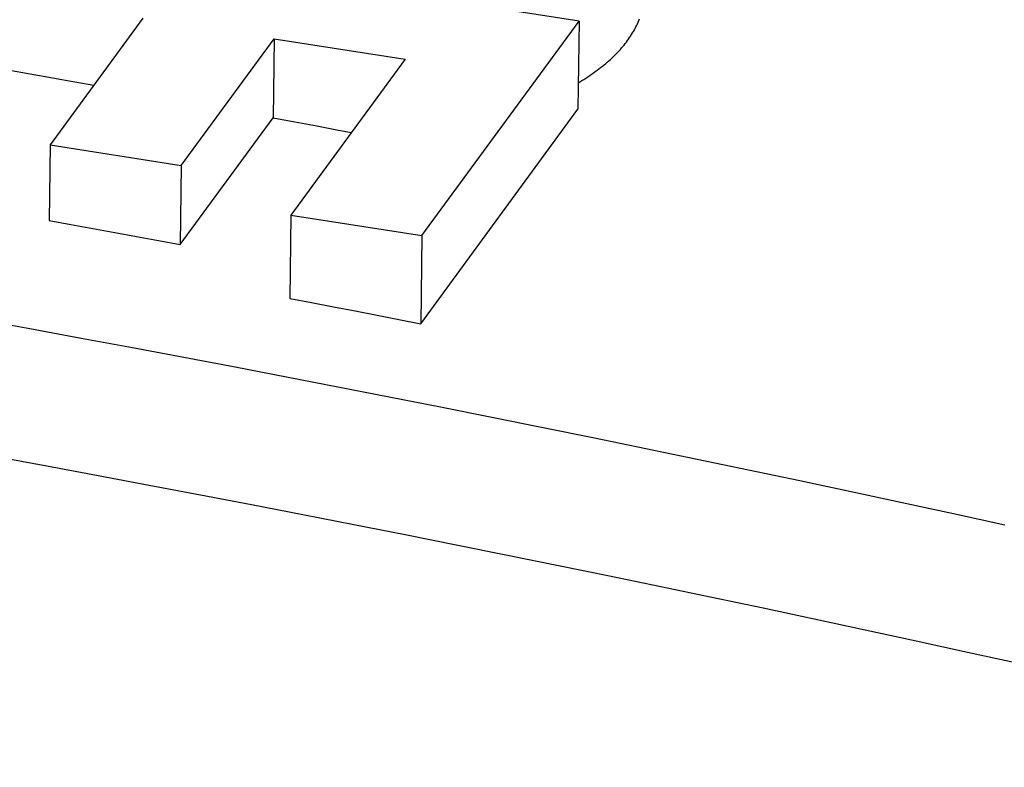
# Model space of a CAD drawing. Header units: inches. Extents: x 0 to 22, y 0 to 17.
# Tile 34 of 46: x 9.409 to 9.712, y 11.617 to 11.847. Entities that reach past the tile are written whole.
import ezdxf

# ---------------------------------------------------------------- set-up
doc = ezdxf.new("R2010")
doc.units = ezdxf.units.IN
doc.header["$LTSCALE"] = 1.21
doc.header["$MEASUREMENT"] = 0
doc.layers.get('0').update_dxf_attribs({"linetype": 'CONTINUOUS'})
doc.styles.get("Standard").update_dxf_attribs({"font": 'arial.ttf'})
doc.dimstyles.new('DIMSTYLE_1', dxfattribs={"dimtxt": 0.17, "dimasz": 0.2, "dimexe": 0.09, "dimexo": 0.07, "dimgap": 0.0425, "dimtad": 0, "dimtih": 1, "dimtoh": 1, "dimzin": 4, "dimdsep": 46, "dimtxsty": 'Standard', "dimblk": '_FILLED', "dimblk1": '_FILLED', "dimblk2": '_FILLED', "dimcen": 0.09, "dimadec": 3, "dimazin": 1, "dimtfac": 1, "dimtdec": 3, "dimtofl": 0, "dimtmove": 0, "dimatfit": 3, "dimldrblk": '_FILLED', "dimfxl": 0, "dimtolj": 1, "dimtzin": 4, "dimarcsym": 0})

# ---------------------------------------------------------------- blocks, each defined once
blk = doc.blocks.new('_FILLED')
at = {"color": 0, "linetype": 'ByBlock'}
blk.add_solid([(0, 0), (-1, 0.2), (-1, -0.2)], dxfattribs=at)
blk = doc.blocks.new('*D1')
at = {"color": 2, "linetype": 'Continuous'}
for p, q in [((20.91022, 11.49585), (20.85487, 11.63146)), ((21.06423, 11.11846), (20.91022, 11.49585)), ((20.92289, 11.4648), (11.49039, 7.61535)), ((1.29385, 3.45408), (10.72634, 7.30354)), ((1.28118, 3.48513), (1.22583, 3.62074)), ((1.43519, 3.10774), (1.28118, 3.48513))]:
    blk.add_line(p, q, dxfattribs=at)
at = {"color": 2, "linetype": 'Continuous', "xscale": 0.2, "yscale": 0.2, "zscale": 0.2}
for p, rotation in [((20.92289, 11.4648), 22.2006454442), ((1.29385, 3.45408), 202.2006454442)]:
    blk.add_blockref('_FILLED', p, dxfattribs=dict(at, rotation=rotation))
at = {"color": 2, "linetype": 'Continuous', "insert": (11.10837, 7.54444), "char_height": 0.17, "width": 0.594052, "attachment_point": 2, "line_spacing_factor": 0.9}
blk.add_mtext('37.00', dxfattribs=at)

msp = doc.modelspace()

# ---------------------------------------------------------------- linework, layer by layer
at = {"color": 7, "linetype": 'Continuous'}
for p, q in [((9.58088, 11.84642), (9.41204, 11.8728)), ((9.44663, 11.84732), (9.41804, 11.80834)), ((9.53247, 11.78043), (9.58088, 11.84642)), ((9.58088, 11.84642), (9.58053, 11.81931)), ((9.45839, 11.80204), (9.48698, 11.84102)), ((9.48698, 11.84102), (9.48667, 11.81668)), ((9.48698, 11.84102), (9.52732, 11.83471)), ((9.52732, 11.83471), (9.49213, 11.78673)), ((9.53213, 11.75331), (9.58053, 11.81931)), ((9.45808, 11.77771), (9.48667, 11.81668)), ((9.41804, 11.80834), (9.41775, 11.78511)), ((9.41804, 11.80834), (9.45839, 11.80204)), ((9.45839, 11.80204), (9.45808, 11.77771)), ((9.49213, 11.78673), (9.4918, 11.7611)), ((9.49213, 11.78673), (9.53247, 11.78043)), ((9.53247, 11.78043), (9.53213, 11.75331))]:
    msp.add_line(p, q, dxfattribs=at)
for points in [[(9.58064, 11.82747), (9.5811, 11.82774), (9.58173, 11.82812), (9.58235, 11.82851), (9.58296, 11.82889), (9.58357, 11.82929), (9.58416, 11.82968), (9.58474, 11.83008), (9.58532, 11.83048), (9.58588, 11.83088), (9.58644, 11.83129), (9.58699, 11.8317), (9.58752, 11.83211), (9.58805, 11.83252), (9.58856, 11.83294), (9.58907, 11.83336), (9.58957, 11.83379), (9.59006, 11.83421), (9.59053, 11.83464), (9.591, 11.83508), (9.59146, 11.83551), (9.5919, 11.83595), (9.59234, 11.83639), (9.59276, 11.83683), (9.59318, 11.83728), (9.59359, 11.83772), (9.59398, 11.83817), (9.59436, 11.83863), (9.59474, 11.83908), (9.5951, 11.83954), (9.59545, 11.83999), (9.5958, 11.84046), (9.59613, 11.84092), (9.59645, 11.84138), (9.59676, 11.84185), (9.59706, 11.84232), (9.59735, 11.84279), (9.59763, 11.84326), (9.59789, 11.84374), (9.59815, 11.84421), (9.59839, 11.84469), (9.59863, 11.84517), (9.59885, 11.84565), (9.59906, 11.84613), (9.59927, 11.84662), (9.59946, 11.8471)], [(9.40502, 11.83146), (9.41191, 11.83024), (9.4188, 11.82902), (9.42568, 11.8278), (9.43154, 11.82675)], [(9.48667, 11.81668), (9.49339, 11.81543), (9.50011, 11.81417), (9.50683, 11.81291), (9.51078, 11.81216)], [(9.41775, 11.78511), (9.42447, 11.78389), (9.43119, 11.78266), (9.43792, 11.78143), (9.44464, 11.7802), (9.45136, 11.77895), (9.45808, 11.77771)], [(9.4918, 11.7611), (9.49852, 11.75982), (9.50525, 11.75853), (9.51197, 11.75723), (9.51869, 11.75593), (9.52541, 11.75462), (9.53213, 11.75331)], [(9.71195, 11.69131), (9.69617, 11.69476), (9.68039, 11.69818), (9.6646, 11.70157), (9.64881, 11.70493), (9.63302, 11.70826), (9.61723, 11.71156), (9.60143, 11.71483), (9.58564, 11.71806), (9.56984, 11.72127), (9.55404, 11.72445), (9.53823, 11.7276), (9.52243, 11.73072), (9.50662, 11.73381), (9.49081, 11.73687), (9.475, 11.7399), (9.45919, 11.7429), (9.44338, 11.74587), (9.42756, 11.74881), (9.41175, 11.75172), (9.39593, 11.7546)], [(9.71613, 11.64871), (9.70041, 11.65217), (9.68468, 11.65561), (9.66896, 11.65901), (9.65323, 11.66239), (9.6375, 11.66574), (9.62176, 11.66905), (9.60603, 11.67234), (9.59029, 11.6756), (9.57455, 11.67882), (9.55881, 11.68202), (9.54306, 11.68519), (9.52732, 11.68833), (9.51157, 11.69144), (9.49582, 11.69451), (9.48007, 11.69756), (9.46432, 11.70058), (9.44857, 11.70357), (9.43281, 11.70653), (9.41705, 11.70946), (9.4013, 11.71236)]]:
    msp.add_lwpolyline(points, dxfattribs=at)

# ---------------------------------------------------------------- dimensions: what is measured, and where the dimension line sits
at = {"color": 2, "linetype": 'Continuous'}
dim = msp.add_linear_dim(base=(20.92289, 11.4648), p1=(1.46164, 3.04292), p2=(21.09068, 11.05364), angle=22.2006, text='37.00', dimstyle='DIMSTYLE_1', dxfattribs=at)
dim.commit()
dim.dimension.update_dxf_attribs({"geometry": '*D1', "text_midpoint": (11.10801, 7.45849), "dimtype": 160})

doc.saveas('drawing.dxf')
